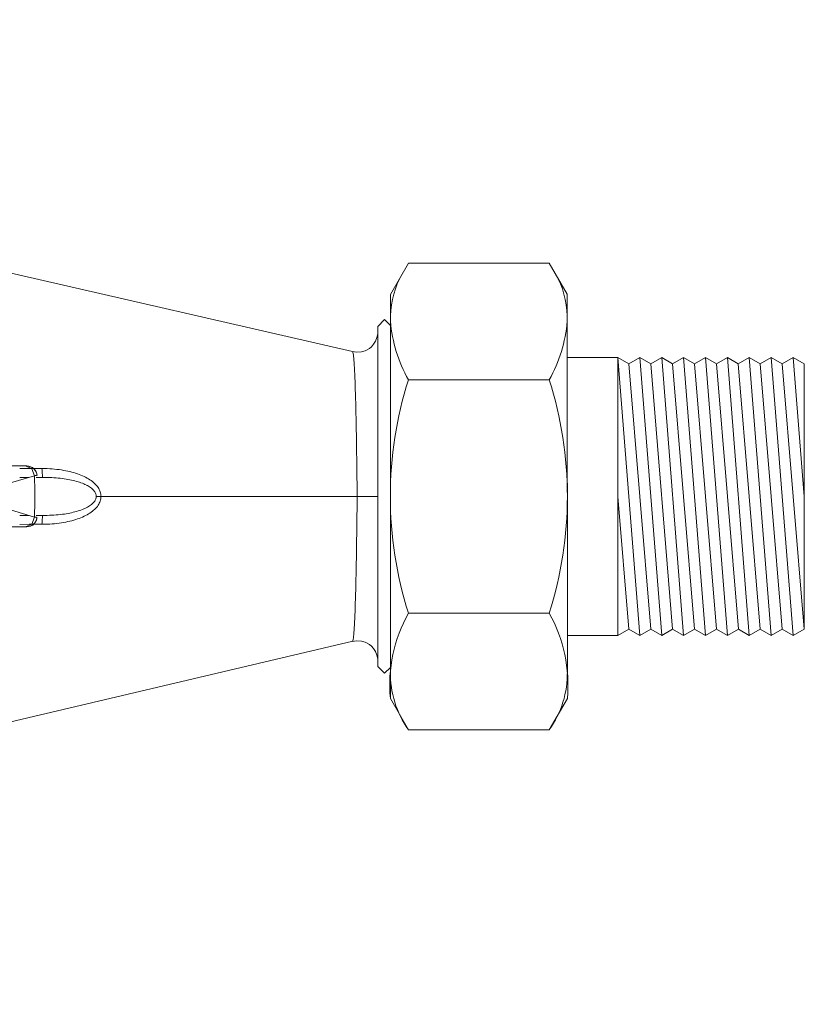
# Model space of a CAD drawing. Header units: millimetres. Extents: x 2339 to 23224, y 1509 to 18979.
# Tile 101 of 124: x 18778 to 18923, y 10614 to 10797. Entities that reach past the tile are written whole.
import ezdxf

# ---------------------------------------------------------------- set-up
doc = ezdxf.new("R2010")
doc.units = ezdxf.units.MM
doc.set_wipeout_variables(frame=1)
doc.layers.get('0').update_dxf_attribs({"lineweight": 0})

# ---------------------------------------------------------------- blocks, each defined once
blk = doc.blocks.new('*U403')
blk.add_wipeout([(2, -50), (-2, -50), (-2.707, -49.707), (-3, -49), (-3, -42.696), (-3.99, -42.061), (-9.114, -41.192), (-11.061, -40.777), (-12.31, -40.417), (-16.224, -39.011), (-19.641, -37.575), (-21.051, -36.363), (-23.229, -35.011), (-25.932, -33.059), (-28.221, -31.129), (-30.19, -29.222), (-31.394, -27.925), (-32.557, -27.318), (-36.483, -21.8), (-61.485, -14.15), (-62.754, -14.055), (-63.805, -14.729), (-64.211, -15.901), (-64.213, -16.746), (-64.873, -17.406), (-65.454, -19.893), (-67.231, -22.972), (-81.293, -22.614), (-82.863, -19.896), (-82.863, -13.678), (-106.167, -13.646), (-106.156, 13.7), (-82.867, 13.703), (-82.867, 19.896), (-81.091, 22.974), (-67.236, 22.975), (-65.459, 19.898), (-61.491, 14.146), (-35.729, 22.11), (-33.004, 26.003), (-30.184, 28.481), (-26.522, 32.588), (-23.08, 35.11), (-17.685, 38.114), (-14.325, 39.499), (-12.016, 40.505), (-7.586, 41.563), (-5.57, 41.881), (-3.526, 42.353), (-2.899, 46.355), (-2.222, 46.924), (2.232, 46.922), (2.903, 46.366), (3.527, 42.353), (8.77, 41.33), (12.661, 40.308), (16.314, 38.973), (25.674, 33.26), (29.037, 30.369), (32.557, 27.318), (34.989, 24.125), (78.083, 14.032), (79.751, 14.651), (80.465, 16.057), (80.467, 16.745), (81.127, 17.406), (81.708, 19.893), (83.485, 22.971), (97.339, 22.973), (99.117, 19.895), (99.117, 13.678), (122.425, 13.76), (122.419, -13.704), (99.121, -13.679), (99.121, -19.896), (97.345, -22.974), (83.49, -22.976), (81.713, -19.898), (81.712, -16.945), (81.189, -17.469), (80.469, -16.749), (80.429, -15.831), (79.962, -14.856), (79.218, -14.338), (78.376, -14.207), (78, -14.273), (34.044, -24.625), (32.326, -26.841), (30.29, -29.119), (28.253, -31.099), (26.172, -32.87), (23.951, -34.522), (21.921, -35.845), (19.583, -37.437), (15.46, -39.069), (11.316, -40.706), (6.687, -41.719), (3.294, -42.227), (3, -48.862), (2.707, -49.707)])
for p, q in [((78, 14.273), (34.989, 24.125)), ((81.708, 19.893), (83.485, 22.971)), ((97.339, 22.973), (83.485, 22.971)), ((99.117, 19.895), (97.339, 22.973)), ((81.708, 19.893), (81.712, -17.233)), ((81.708, 19.893), (81.712, -11.489)), ((81.708, 19.893), (81.708, 17.406)), ((81.71, -0.003), (81.708, 19.893)), ((99.117, 19.895), (99.121, -17.231)), ((80.465, 16.743), (81.127, 17.406)), ((80.465, 16.743), (80.465, 14.919)), ((80.467, -0.003), (80.467, 16.745)), ((81.708, 16.825), (81.127, 17.406)), ((81.708, 17.406), (81.708, 16.473)), ((81.712, -16.479), (81.708, 16.473)), ((80.469, -16.168), (80.465, 14.919)), ((99.117, 13.678), (104.091, 13.678)), ((104.094, -13.678), (104.091, 13.678)), ((104.091, 13.678), (105.168, 13.057)), ((106.248, -13.678), (104.091, 13.678)), ((106.245, 13.678), (105.168, 13.057)), ((106.245, 13.678), (107.322, 13.057)), ((108.402, -13.678), (106.245, 13.678)), ((108.399, 13.679), (107.322, 13.057)), ((108.399, 13.679), (109.476, 13.057)), ((110.556, -13.677), (108.399, 13.679)), ((110.552, 13.679), (109.476, 13.057)), ((110.552, 13.679), (111.629, 13.057)), ((112.709, -13.677), (110.552, 13.679)), ((112.706, 13.679), (111.629, 13.057)), ((112.706, 13.679), (113.783, 13.058)), ((114.863, -13.677), (112.706, 13.679)), ((114.86, 13.679), (113.783, 13.058)), ((114.86, 13.679), (115.937, 13.058)), ((117.017, -13.677), (114.86, 13.679)), ((117.014, 13.68), (115.937, 13.058)), ((117.014, 13.68), (118.091, 13.058)), ((119.171, -13.676), (117.014, 13.68)), ((119.167, 13.68), (118.091, 13.058)), ((119.167, 13.68), (120.244, 13.058)), ((121.325, -13.676), (119.167, 13.68)), ((121.321, 13.68), (120.244, 13.058)), ((121.321, 13.68), (122.398, 13.059)), ((122.4, 0.002), (121.321, 13.68)), ((105.168, 13.057), (107.325, -13.056)), ((107.322, 13.057), (109.479, -13.056)), ((109.476, 13.057), (111.633, -13.056)), ((111.629, 13.057), (113.786, -13.055)), ((113.783, 13.058), (115.94, -13.055)), ((115.937, 13.058), (118.094, -13.055)), ((118.091, 13.058), (120.248, -13.055)), ((120.244, 13.058), (122.401, -13.054)), ((122.398, 13.059), (122.401, -13.054)), ((97.341, 11.486), (83.486, 11.484)), ((42.65, 3), (45.25, 3)), ((42.696, 3), (45.25, 3)), ((46.952, 2.046), (46.941, 2.046)), ((46.15, 1.875), (45.25, 1.875)), ((47.482, 1.875), (46.861, 1.875)), ((104.093, 0), (105.171, -13.056)), ((80.469, -16.749), (80.467, -0.003)), ((46.15, -1.875), (45.25, -1.875)), ((47.482, -1.875), (46.861, -1.875)), ((46.941, -2.046), (46.952, -2.046)), ((97.343, -11.488), (83.489, -11.489)), ((104.094, -13.678), (105.171, -13.056)), ((106.248, -13.678), (105.171, -13.056)), ((106.248, -13.678), (107.325, -13.056)), ((108.402, -13.678), (107.325, -13.056)), ((108.402, -13.678), (109.479, -13.056)), ((110.556, -13.677), (109.479, -13.056)), ((110.556, -13.677), (111.633, -13.056)), ((112.709, -13.677), (111.633, -13.056)), ((112.709, -13.677), (113.786, -13.055)), ((114.863, -13.677), (113.786, -13.055)), ((114.863, -13.677), (115.94, -13.055)), ((117.017, -13.677), (115.94, -13.055)), ((117.017, -13.677), (118.094, -13.055)), ((119.171, -13.676), (118.094, -13.055)), ((119.171, -13.676), (120.248, -13.055)), ((121.325, -13.676), (120.248, -13.055)), ((121.325, -13.676), (122.401, -13.054)), ((34.044, -24.625), (78.02, -14.264)), ((99.121, -13.679), (104.094, -13.678)), ((80.469, -16.749), (80.469, -16.168)), ((80.469, -16.749), (81.131, -17.411)), ((81.712, -16.83), (81.131, -17.411)), ((81.712, -17.411), (81.712, -16.479)), ((81.713, -19.898), (81.712, -17.411)), ((81.713, -19.898), (83.49, -22.976)), ((99.121, -19.896), (97.345, -22.974)), ((83.49, -22.976), (97.345, -22.974))]:
    blk.add_line(p, q)
at = {"flags": 128}
for points in [[(80.467, 16.082), (80.464, 16.031), (80.394, 15.63), (80.252, 15.273), (80.066, 14.973), (79.858, 14.738), (79.645, 14.564), (79.218, 14.338), (78.88, 14.239), (78.376, 14.207), (78, 14.273)], [(45.825, 3), (45.006, 3), (44.216, 3), (43.438, 3), (42.656, 3), (41.854, 3)], [(45.827, 2.997), (46.428, 2.72), (46.691, 2.04)], [(46.952, 2.046), (46.924, 2.222), (46.874, 2.38), (46.809, 2.514), (46.647, 2.723), (46.491, 2.842), (46.219, 2.957), (45.959, 2.997)], [(46.691, 2.04), (44.346, 1.335), (41.958, 2.053)], [(47.442, 2.748), (46.19, 2.751), (45.251, 2.753)], [(46.91, 2.045), (46.857, 2.044), (46.783, 2.042), (46.691, 2.04)], [(53.258, 0), (53.018, 0), (52.792, 0)], [(53.248, 0), (59.547, 0), (65.846, 0), (72.146, 0), (78.445, 0)], [(78.446, 0), (79.446, 0), (80.193, 0), (80.466, 0)], [(41.956, -2.045), (44.346, -1.335), (46.691, -2.04)], [(47.442, -2.744), (46.19, -2.747), (45.251, -2.749)], [(45.827, -2.997), (46.428, -2.72), (46.691, -2.04)], [(45.959, -2.997), (46.137, -2.977), (46.297, -2.933), (46.434, -2.873), (46.651, -2.72), (46.776, -2.568), (46.848, -2.44), (46.922, -2.232), (46.952, -2.046)], [(46.952, -2.046), (46.888, -2.344), (46.747, -2.61), (46.532, -2.816), (46.259, -2.945), (45.959, -2.997)], [(46.691, -2.04), (46.783, -2.042), (46.857, -2.044), (46.91, -2.045)], [(41.854, -3), (42.604, -3), (43.37, -3), (44.158, -3), (44.974, -3), (45.825, -3)], [(80.467, -16.082), (80.464, -16.031), (80.394, -15.63), (80.252, -15.273), (80.066, -14.973), (79.858, -14.738), (79.645, -14.564), (79.218, -14.338), (78.88, -14.239), (78.376, -14.207), (78, -14.273)]]:
    blk.add_lwpolyline(points, dxfattribs=at)
for centre, radius, start, end in [((91.4, 17.377), 9.692, 155.2665, 180.88225), ((89.426, 17.376), 9.692, 359.13142, 24.74718), ((96.186, 18.562), 14.539, 185.2665, 209.13142), ((84.639, 18.56), 14.539, 330.88225, 354.74718), ((119.724, 0.002), 38.014, 162.41888, 197.59479), ((61.105, -0.005), 38.014, 342.41888, 17.59479), ((45.957, 2), 1, 2.49191, 90), ((0, 0), 46.738, 357.50097, 2.49903), ((96.19, -18.564), 14.539, 150.88225, 185.2665), ((84.644, -18.565), 14.539, 354.74718, 29.13142), ((91.404, -17.38), 9.692, 179.13142, 215.2665), ((89.43, -17.38), 9.692, 324.74718, 0.88225)]:
    blk.add_arc(centre, radius, start, end)
for points, knots in [([(78.446, 0), (78.428, 1.656), (78.383, 4.983), (78.311, 9.357), (78.19, 12.614), (78.083, 14.032), (78.02, 14.273), (78, 14.281)], [0.0000005, 0.0000005, 0.0000005, 0.0000005, 0.1111111, 0.2222222, 0.3333333, 0.4444444, 0.4981952, 0.4981952, 0.4981952, 0.4981952]), ([(45.957, 3), (45.957, 3), (45.938, 3), (45.877, 3), (45.825, 3)], [0.0003102, 0.0003102, 0.0003102, 0.0003102, 0.4, 1, 1, 1, 1]), ([(53.248, 0), (53.244, 0.156), (53.205, 0.382), (53.088, 0.669), (52.928, 0.945), (52.633, 1.282), (52.011, 1.77), (50.986, 2.261), (49.411, 2.64), (48.136, 2.74), (47.442, 2.748)], [0, 0, 0, 0, 0.1, 0.15, 0.2, 0.3, 0.4, 0.6, 0.8, 1, 1, 1, 1]), ([(50.677, 1.522), (50.891, 1.467), (51.293, 1.345), (51.635, 1.202), (51.791, 1.124)], [0.4001084, 0.4001084, 0.4001084, 0.4001084, 0.5, 0.6, 0.6, 0.6, 0.6]), ([(51.793, 1.122), (51.87, 1.084), (52.017, 1.003), (52.284, 0.831), (52.496, 0.646), (52.641, 0.453), (52.748, 0.254), (52.782, 0.102), (52.785, 0)], [0.6005748, 0.6005748, 0.6005748, 0.6005748, 0.65, 0.7, 0.8, 0.85, 0.9, 1, 1, 1, 1]), ([(47.442, -2.748), (48.139, -2.74), (49.418, -2.639), (50.992, -2.258), (52.014, -1.768), (52.634, -1.281), (52.928, -0.945), (53.087, -0.669), (53.205, -0.382), (53.244, -0.156), (53.248, 0)], [0, 0, 0, 0, 0.2, 0.4, 0.6, 0.7, 0.8, 0.85, 0.9, 1, 1, 1, 1]), ([(52.785, 0), (52.782, -0.102), (52.747, -0.255), (52.64, -0.453), (52.568, -0.55), (52.526, -0.597)], [0, 0, 0, 0, 0.1, 0.15, 0.1998979, 0.1998979, 0.1998979, 0.1998979]), ([(78.445, 0), (78.426, -1.66), (78.383, -4.983), (78.311, -9.359), (78.191, -12.611), (78.083, -14.041), (78.02, -14.264), (78, -14.269)], [0, 0, 0, 0, 0.1111111, 0.2222222, 0.3333333, 0.4444444, 0.4981631, 0.4981631, 0.4981631, 0.4981631]), ([(52.526, -0.598), (52.442, -0.693), (52.284, -0.831), (52.018, -1.003), (51.871, -1.083), (51.795, -1.122)], [0.2, 0.2, 0.2, 0.2, 0.3, 0.35, 0.3994846, 0.3994846, 0.3994846, 0.3994846]), ([(51.792, -1.123), (51.637, -1.201), (51.298, -1.345), (50.89, -1.464), (50.682, -1.521)], [0.4, 0.4, 0.4, 0.4, 0.5, 0.5999028, 0.5999028, 0.5999028, 0.5999028]), ([(45.825, -3), (45.86, -3), (45.929, -3), (45.957, -3), (45.957, -3)], [0, 0, 0, 0, 0.4, 0.9996891, 0.9996891, 0.9996891, 0.9996891])]:
    blk.add_open_spline(points, degree=3, knots=knots)
for points in [[(47.442, 2.744), (47.459, 2.516), (47.483, 2.036), (47.488, 1.888), (47.482, 1.881)], [(47.482, 1.875), (48.117, 1.875), (48.704, 1.841), (49.237, 1.78)], [(49.238, 1.78), (49.771, 1.719), (50.249, 1.633), (50.677, 1.523)], [(47.482, -1.881), (47.488, -1.888), (47.483, -2.038), (47.459, -2.517), (47.442, -2.744)], [(49.243, -1.779), (48.709, -1.84), (48.12, -1.875), (47.482, -1.875)], [(50.681, -1.521), (50.255, -1.632), (49.803, -1.734), (49.243, -1.779)]]:
    blk.add_open_spline(points, degree=3)

msp = doc.modelspace()

# ---------------------------------------------------------------- block references
at = {"xscale": 1.882483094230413, "yscale": 1.882483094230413, "zscale": 1.882483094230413, "rotation": 359.9970759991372}
msp.add_blockref('*U403', (18692.69, 10708.47), dxfattribs=at)

doc.saveas('drawing.dxf')
